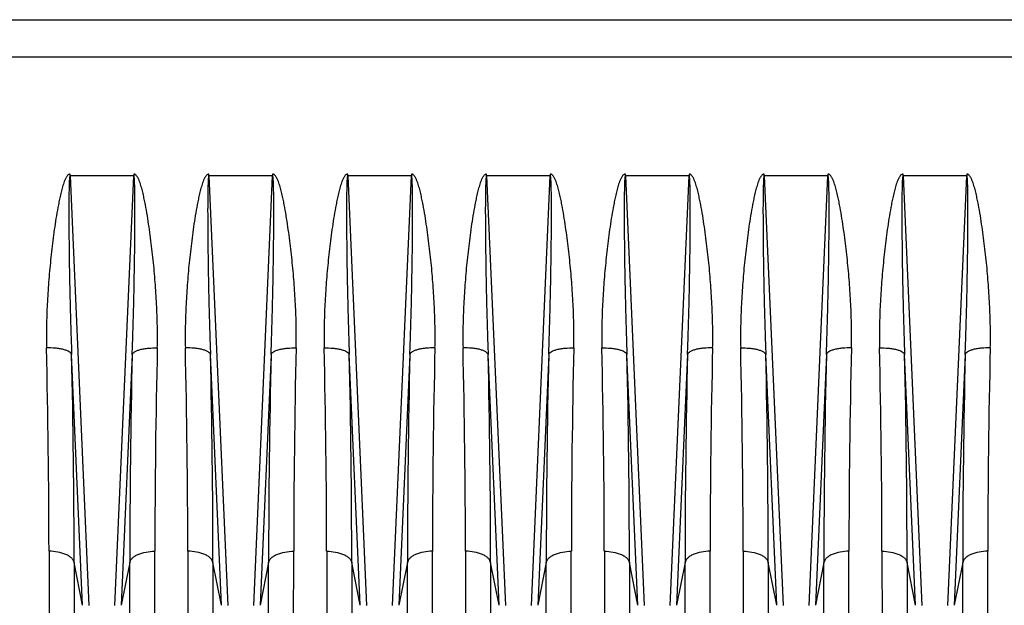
# Model space of a CAD drawing. Extents: x -1404 to 1181, y 8 to 1628.
# Tile 26 of 75: x -681 to -525, y 760 to 853. Entities that reach past the tile are written whole.
import ezdxf

# ---------------------------------------------------------------- set-up
doc = ezdxf.new("R2010")
doc.units = 0
doc.header["$LTSCALE"] = 65.395
doc.layers.add('SG48_1', color=7, linetype='CONTINUOUS')

msp = doc.modelspace()

# ---------------------------------------------------------------- linework, layer by layer
at = {"layer": 'SG48_1', "color": 6, "linetype": 'CONTINUOUS'}
msp.add_line((-774.91, 852.52), (-429.41, 852.52), dxfattribs=at)
at = {"layer": 'SG48_1', "color": 9, "linetype": 'CONTINUOUS'}
for p, q in [((-429.41, 846.59), (-717.01, 846.59)), ((-673.45, 827.76), (-670.46, 759.67)), ((-666.35, 759.67), (-663.36, 827.76)), ((-651.45, 827.76), (-648.46, 759.67)), ((-644.35, 759.67), (-641.36, 827.76)), ((-629.45, 827.76), (-626.46, 759.67)), ((-622.35, 759.67), (-619.36, 827.76)), ((-607.45, 827.76), (-604.46, 759.67)), ((-600.35, 759.67), (-597.36, 827.76)), ((-585.45, 827.76), (-582.46, 759.67)), ((-578.35, 759.67), (-575.36, 827.76)), ((-563.45, 827.76), (-560.46, 759.67)), ((-556.35, 759.67), (-553.36, 827.76)), ((-541.45, 827.76), (-538.46, 759.67)), ((-534.35, 759.67), (-531.36, 827.76)), ((-671.46, 759.69), (-673.2, 799.47)), ((-663.61, 799.47), (-665.35, 759.69)), ((-649.46, 759.69), (-651.2, 799.47)), ((-641.61, 799.47), (-643.35, 759.69)), ((-627.46, 759.69), (-629.2, 799.47)), ((-619.61, 799.47), (-621.35, 759.69)), ((-605.46, 759.69), (-607.2, 799.47)), ((-597.61, 799.47), (-599.35, 759.69)), ((-583.46, 759.69), (-585.2, 799.47)), ((-575.61, 799.47), (-577.35, 759.69)), ((-561.46, 759.69), (-563.2, 799.47)), ((-553.61, 799.47), (-555.35, 759.69)), ((-539.46, 759.69), (-541.2, 799.47)), ((-531.61, 799.47), (-533.35, 759.69)), ((-671.46, 759.69), (-672.81, 766.47)), ((-672.81, 766.47), (-672.77, 687.94)), ((-664, 766.47), (-665.35, 759.69)), ((-664.05, 687.94), (-664, 766.47)), ((-649.46, 759.69), (-650.81, 766.47)), ((-650.81, 766.47), (-650.77, 687.94)), ((-642, 766.47), (-643.35, 759.69)), ((-642.05, 687.94), (-642, 766.47)), ((-628.81, 766.47), (-628.77, 687.94)), ((-627.46, 759.69), (-628.81, 766.47)), ((-620, 766.47), (-621.35, 759.69)), ((-620.05, 687.94), (-620, 766.47)), ((-605.46, 759.69), (-606.81, 766.47)), ((-606.81, 766.47), (-606.77, 687.94)), ((-598, 766.47), (-599.35, 759.69)), ((-598.05, 687.94), (-598, 766.47)), ((-583.46, 759.69), (-584.81, 766.47)), ((-584.81, 766.47), (-584.77, 687.94)), ((-576, 766.47), (-577.35, 759.69)), ((-576.05, 687.94), (-576, 766.47)), ((-561.46, 759.69), (-562.81, 766.47)), ((-562.81, 766.47), (-562.77, 687.94)), ((-554, 766.47), (-555.35, 759.69)), ((-554.05, 687.94), (-554, 766.47)), ((-540.81, 766.47), (-540.77, 687.94)), ((-539.46, 759.69), (-540.81, 766.47)), ((-532, 766.47), (-533.35, 759.69)), ((-532.05, 687.94), (-532, 766.47))]:
    msp.add_line(p, q, dxfattribs=at)
at = {"layer": 'SG48_1', "color": 2, "linetype": 'CONTINUOUS'}
for p, q in [((-673.45, 827.76), (-673.45, 828.06)), ((-663.36, 827.76), (-673.45, 827.76)), ((-663.36, 828.06), (-663.36, 827.76)), ((-651.45, 827.76), (-651.45, 828.06)), ((-641.36, 827.76), (-651.45, 827.76)), ((-641.36, 828.06), (-641.36, 827.76)), ((-629.45, 827.76), (-629.45, 828.06)), ((-619.36, 827.76), (-629.45, 827.76)), ((-619.36, 828.06), (-619.36, 827.76)), ((-607.45, 827.76), (-607.45, 828.06)), ((-597.36, 827.76), (-607.45, 827.76)), ((-597.36, 828.06), (-597.36, 827.76)), ((-585.45, 827.76), (-585.45, 828.06)), ((-575.36, 827.76), (-585.45, 827.76)), ((-575.36, 828.06), (-575.36, 827.76)), ((-563.45, 827.76), (-563.45, 828.06)), ((-553.36, 827.76), (-563.45, 827.76)), ((-553.36, 828.06), (-553.36, 827.76)), ((-541.45, 827.76), (-541.45, 828.06)), ((-531.36, 827.76), (-541.45, 827.76)), ((-531.36, 828.06), (-531.36, 827.76)), ((-676.79, 768.26), (-676.75, 691.36)), ((-660.07, 691.36), (-660.02, 768.26)), ((-654.79, 768.26), (-654.75, 691.36)), ((-638.07, 691.36), (-638.02, 768.26)), ((-632.79, 768.26), (-632.75, 691.36)), ((-616.07, 691.36), (-616.02, 768.26)), ((-610.79, 768.26), (-610.75, 691.36)), ((-594.07, 691.36), (-594.02, 768.26)), ((-588.79, 768.26), (-588.75, 691.36)), ((-572.07, 691.36), (-572.02, 768.26)), ((-566.79, 768.26), (-566.75, 691.36)), ((-550.07, 691.36), (-550.02, 768.26)), ((-544.79, 768.26), (-544.75, 691.36)), ((-528.07, 691.36), (-528.02, 768.26))]:
    msp.add_line(p, q, dxfattribs=at)
for centre, radius, start, end in [((-2179.09, 766.18), 1502.3, 0.07912, 1.3088), ((774.74, 767), 1434.76, 178.66226, 179.94982), ((-2157.09, 766.18), 1502.3, 0.07912, 1.3088), ((796.74, 767), 1434.76, 178.66226, 179.94982), ((-2135.08, 766.18), 1502.29, 0.07912, 1.3088), ((818.73, 767), 1434.76, 178.66226, 179.94982), ((-2113.09, 766.18), 1502.3, 0.07912, 1.3088), ((840.74, 767), 1434.76, 178.66226, 179.94982), ((-2091.08, 766.18), 1502.29, 0.07912, 1.3088), ((862.73, 767), 1434.76, 178.66226, 179.94982), ((-2069.08, 766.18), 1502.29, 0.07912, 1.3088), ((884.73, 767), 1434.76, 178.66226, 179.94982), ((-2047.08, 766.18), 1502.29, 0.07912, 1.3088), ((906.73, 767), 1434.76, 178.66226, 179.94982)]:
    msp.add_arc(centre, radius, start, end, dxfattribs=at)
at = {"layer": 'SG48_1', "color": 9, "linetype": 'CONTINUOUS'}
for centre, radius, start, end in [((-2175.81, 765.19), 1503, 0.049, 1.30701), ((909.56, 764.35), 1573.56, 178.72119, 179.92279), ((-2153.81, 765.19), 1503, 0.049, 1.30701), ((931.56, 764.35), 1573.56, 178.72119, 179.92279), ((-2202.37, 764.35), 1573.56, 0.07721, 1.27881), ((883, 765.19), 1503, 178.69299, 179.951), ((-2109.81, 765.19), 1503, 0.049, 1.30701), ((975.56, 764.35), 1573.56, 178.72119, 179.92279), ((-2158.37, 764.35), 1573.56, 0.07721, 1.27881), ((927, 765.19), 1503, 178.69299, 179.951), ((-2136.37, 764.35), 1573.56, 0.07721, 1.27881), ((949, 765.19), 1503, 178.69299, 179.951), ((-2114.37, 764.35), 1573.56, 0.07721, 1.27881), ((971, 765.19), 1503, 178.69299, 179.951)]:
    msp.add_arc(centre, radius, start, end, dxfattribs=at)
at = {"layer": 'SG48_1', "color": 2, "linetype": 'CONTINUOUS'}
for points, knots in [([(-673.45, 828.06), (-673.52, 828.06), (-673.67, 828.01), (-673.84, 827.86), (-673.98, 827.68), (-674.13, 827.42), (-674.29, 827.09), (-674.45, 826.67), (-674.59, 826.24), (-674.75, 825.67), (-674.93, 824.95), (-675.13, 824.07), (-675.36, 822.91), (-675.62, 821.45), (-675.89, 819.69), (-676.13, 817.93), (-676.34, 816.18), (-676.6, 813.84), (-676.86, 810.93), (-677.09, 807.43), (-677.21, 803.96), (-677.21, 801.65), (-677.18, 800.5)], [0, 0, 0, 0, 0.007935, 0.015901, 0.023867, 0.031825, 0.04772, 0.063605, 0.07948, 0.095345, 0.12705, 0.158725, 0.190369, 0.253564, 0.316633, 0.379568, 0.442362, 0.505009, 0.629829, 0.753972, 0.877378, 1, 1, 1, 1]), ([(-659.63, 800.5), (-659.62, 801.07), (-659.6, 802.22), (-659.62, 804.53), (-659.72, 807.43), (-659.95, 810.93), (-660.21, 813.84), (-660.47, 816.18), (-660.68, 817.93), (-660.93, 819.69), (-661.2, 821.45), (-661.45, 822.91), (-661.69, 824.07), (-661.88, 824.95), (-662.06, 825.67), (-662.23, 826.24), (-662.36, 826.67), (-662.52, 827.09), (-662.68, 827.42), (-662.83, 827.68), (-662.95, 827.83), (-663.06, 827.93), (-663.15, 828), (-663.23, 828.04), (-663.31, 828.06), (-663.35, 828.06), (-663.36, 828.06)], [0, 0, 0, 0, 0.061205, 0.122614, 0.246006, 0.370134, 0.494941, 0.557581, 0.620368, 0.683296, 0.746358, 0.809545, 0.841186, 0.872857, 0.904559, 0.920422, 0.936295, 0.952178, 0.968072, 0.976029, 0.983993, 0.987985, 0.991981, 0.995991, 0.997994, 1, 1, 1, 1]), ([(-651.45, 828.06), (-651.52, 828.06), (-651.67, 828.01), (-651.84, 827.86), (-651.98, 827.68), (-652.13, 827.42), (-652.29, 827.09), (-652.45, 826.67), (-652.59, 826.24), (-652.75, 825.67), (-652.93, 824.95), (-653.13, 824.07), (-653.36, 822.91), (-653.62, 821.45), (-653.89, 819.69), (-654.13, 817.93), (-654.34, 816.18), (-654.6, 813.84), (-654.86, 810.93), (-655.09, 807.43), (-655.21, 803.96), (-655.21, 801.65), (-655.18, 800.5)], [0, 0, 0, 0, 0.007935, 0.015901, 0.023867, 0.031825, 0.04772, 0.063605, 0.07948, 0.095345, 0.12705, 0.158725, 0.190369, 0.253564, 0.316633, 0.379568, 0.442362, 0.505009, 0.629829, 0.753972, 0.877378, 1, 1, 1, 1]), ([(-637.63, 800.5), (-637.62, 801.07), (-637.6, 802.22), (-637.62, 804.53), (-637.72, 807.43), (-637.95, 810.93), (-638.21, 813.84), (-638.47, 816.18), (-638.68, 817.93), (-638.93, 819.69), (-639.2, 821.45), (-639.45, 822.91), (-639.69, 824.07), (-639.88, 824.95), (-640.06, 825.67), (-640.23, 826.24), (-640.36, 826.67), (-640.52, 827.09), (-640.68, 827.42), (-640.83, 827.68), (-640.95, 827.83), (-641.06, 827.93), (-641.15, 828), (-641.23, 828.04), (-641.31, 828.06), (-641.35, 828.06), (-641.36, 828.06)], [0, 0, 0, 0, 0.061205, 0.122614, 0.246006, 0.370134, 0.494941, 0.557581, 0.620368, 0.683296, 0.746358, 0.809545, 0.841186, 0.872857, 0.904559, 0.920422, 0.936295, 0.952178, 0.968072, 0.976029, 0.983993, 0.987985, 0.991981, 0.995991, 0.997994, 1, 1, 1, 1]), ([(-629.45, 828.06), (-629.48, 828.06), (-629.56, 828.05), (-629.7, 827.98), (-629.84, 827.86), (-629.98, 827.68), (-630.13, 827.42), (-630.29, 827.09), (-630.45, 826.67), (-630.59, 826.24), (-630.75, 825.67), (-630.93, 824.95), (-631.13, 824.07), (-631.36, 822.91), (-631.62, 821.45), (-631.89, 819.69), (-632.13, 817.93), (-632.34, 816.18), (-632.6, 813.84), (-632.86, 810.93), (-633.09, 807.43), (-633.21, 803.96), (-633.21, 801.65), (-633.18, 800.5)], [0, 0, 0, 0, 0.004004, 0.008004, 0.015968, 0.023933, 0.03189, 0.047785, 0.063668, 0.079541, 0.095406, 0.127108, 0.158781, 0.190423, 0.253614, 0.316678, 0.379608, 0.442399, 0.505042, 0.629854, 0.753988, 0.877385, 1, 1, 1, 1]), ([(-615.63, 800.5), (-615.62, 801.07), (-615.6, 802.22), (-615.62, 804.53), (-615.72, 807.43), (-615.95, 810.93), (-616.21, 813.84), (-616.47, 816.18), (-616.68, 817.93), (-616.93, 819.69), (-617.2, 821.45), (-617.45, 822.91), (-617.69, 824.07), (-617.88, 824.95), (-618.06, 825.67), (-618.23, 826.24), (-618.36, 826.67), (-618.5, 827.02), (-618.62, 827.29), (-618.72, 827.49), (-618.83, 827.68), (-618.95, 827.83), (-619.06, 827.93), (-619.15, 828), (-619.23, 828.04), (-619.31, 828.06), (-619.35, 828.06), (-619.36, 828.06)], [0, 0, 0, 0, 0.061205, 0.122613, 0.246004, 0.370132, 0.494938, 0.557577, 0.620365, 0.683292, 0.746354, 0.809541, 0.841182, 0.872853, 0.904554, 0.920418, 0.93629, 0.952173, 0.96012, 0.968073, 0.97603, 0.983994, 0.987986, 0.991981, 0.995991, 0.997994, 1, 1, 1, 1]), ([(-607.45, 828.06), (-607.52, 828.06), (-607.67, 828.01), (-607.84, 827.86), (-607.98, 827.68), (-608.13, 827.42), (-608.29, 827.09), (-608.45, 826.67), (-608.59, 826.24), (-608.75, 825.67), (-608.93, 824.95), (-609.13, 824.07), (-609.36, 822.91), (-609.62, 821.45), (-609.89, 819.69), (-610.13, 817.93), (-610.34, 816.18), (-610.6, 813.84), (-610.86, 810.93), (-611.09, 807.43), (-611.21, 803.96), (-611.21, 801.65), (-611.18, 800.5)], [0, 0, 0, 0, 0.007935, 0.015901, 0.023867, 0.031825, 0.04772, 0.063605, 0.07948, 0.095345, 0.12705, 0.158725, 0.190369, 0.253564, 0.316633, 0.379568, 0.442362, 0.505009, 0.629829, 0.753972, 0.877378, 1, 1, 1, 1]), ([(-593.63, 800.5), (-593.62, 801.07), (-593.6, 802.22), (-593.62, 804.53), (-593.72, 807.43), (-593.95, 810.93), (-594.21, 813.84), (-594.47, 816.18), (-594.68, 817.93), (-594.93, 819.69), (-595.2, 821.45), (-595.45, 822.91), (-595.69, 824.07), (-595.88, 824.95), (-596.06, 825.67), (-596.23, 826.24), (-596.36, 826.67), (-596.52, 827.09), (-596.68, 827.42), (-596.83, 827.68), (-596.95, 827.83), (-597.06, 827.93), (-597.15, 828), (-597.23, 828.04), (-597.31, 828.06), (-597.35, 828.06), (-597.36, 828.06)], [0, 0, 0, 0, 0.061205, 0.122614, 0.246006, 0.370134, 0.494941, 0.557581, 0.620368, 0.683296, 0.746358, 0.809545, 0.841186, 0.872857, 0.904559, 0.920422, 0.936295, 0.952178, 0.968072, 0.976029, 0.983993, 0.987985, 0.991981, 0.995991, 0.997994, 1, 1, 1, 1]), ([(-585.45, 828.06), (-585.48, 828.06), (-585.56, 828.05), (-585.7, 827.98), (-585.84, 827.86), (-585.98, 827.68), (-586.13, 827.42), (-586.29, 827.09), (-586.45, 826.67), (-586.59, 826.24), (-586.75, 825.67), (-586.93, 824.95), (-587.13, 824.07), (-587.36, 822.91), (-587.62, 821.45), (-587.89, 819.69), (-588.13, 817.93), (-588.34, 816.18), (-588.6, 813.84), (-588.86, 810.93), (-589.09, 807.43), (-589.21, 803.96), (-589.21, 801.65), (-589.18, 800.5)], [0, 0, 0, 0, 0.004004, 0.008004, 0.015968, 0.023933, 0.03189, 0.047785, 0.063668, 0.079541, 0.095406, 0.127108, 0.158781, 0.190423, 0.253614, 0.316678, 0.379608, 0.442399, 0.505042, 0.629854, 0.753988, 0.877385, 1, 1, 1, 1]), ([(-571.63, 800.5), (-571.62, 801.07), (-571.6, 802.22), (-571.62, 804.53), (-571.72, 807.43), (-571.95, 810.93), (-572.21, 813.84), (-572.47, 816.18), (-572.68, 817.93), (-572.93, 819.69), (-573.2, 821.45), (-573.45, 822.91), (-573.69, 824.07), (-573.88, 824.95), (-574.06, 825.67), (-574.23, 826.24), (-574.36, 826.67), (-574.5, 827.02), (-574.62, 827.29), (-574.72, 827.49), (-574.83, 827.68), (-574.95, 827.83), (-575.06, 827.93), (-575.15, 828), (-575.23, 828.04), (-575.31, 828.06), (-575.35, 828.06), (-575.36, 828.06)], [0, 0, 0, 0, 0.061205, 0.122613, 0.246004, 0.370132, 0.494938, 0.557577, 0.620365, 0.683292, 0.746354, 0.809541, 0.841182, 0.872853, 0.904554, 0.920418, 0.93629, 0.952173, 0.96012, 0.968073, 0.97603, 0.983994, 0.987986, 0.991981, 0.995991, 0.997994, 1, 1, 1, 1]), ([(-563.45, 828.06), (-563.48, 828.06), (-563.56, 828.05), (-563.7, 827.98), (-563.84, 827.86), (-563.98, 827.68), (-564.13, 827.42), (-564.29, 827.09), (-564.45, 826.67), (-564.59, 826.24), (-564.75, 825.67), (-564.93, 824.95), (-565.13, 824.07), (-565.36, 822.91), (-565.62, 821.45), (-565.89, 819.69), (-566.13, 817.93), (-566.34, 816.18), (-566.6, 813.84), (-566.86, 810.93), (-567.09, 807.43), (-567.21, 803.96), (-567.21, 801.65), (-567.18, 800.5)], [0, 0, 0, 0, 0.004004, 0.008004, 0.015968, 0.023933, 0.03189, 0.047785, 0.063668, 0.079541, 0.095406, 0.127108, 0.158781, 0.190423, 0.253614, 0.316678, 0.379608, 0.442399, 0.505042, 0.629854, 0.753988, 0.877385, 1, 1, 1, 1]), ([(-549.63, 800.5), (-549.62, 801.07), (-549.6, 802.22), (-549.62, 804.53), (-549.72, 807.43), (-549.95, 810.93), (-550.21, 813.84), (-550.47, 816.18), (-550.68, 817.93), (-550.93, 819.69), (-551.2, 821.45), (-551.45, 822.91), (-551.69, 824.07), (-551.88, 824.95), (-552.06, 825.67), (-552.23, 826.24), (-552.36, 826.67), (-552.5, 827.02), (-552.62, 827.29), (-552.72, 827.49), (-552.83, 827.68), (-552.95, 827.83), (-553.06, 827.93), (-553.15, 828), (-553.23, 828.04), (-553.31, 828.06), (-553.35, 828.06), (-553.36, 828.06)], [0, 0, 0, 0, 0.061205, 0.122613, 0.246004, 0.370132, 0.494938, 0.557577, 0.620365, 0.683292, 0.746354, 0.809541, 0.841182, 0.872853, 0.904554, 0.920418, 0.93629, 0.952173, 0.96012, 0.968073, 0.97603, 0.983994, 0.987986, 0.991981, 0.995991, 0.997994, 1, 1, 1, 1]), ([(-541.45, 828.06), (-541.48, 828.06), (-541.56, 828.05), (-541.7, 827.98), (-541.84, 827.86), (-541.98, 827.68), (-542.13, 827.42), (-542.29, 827.09), (-542.45, 826.67), (-542.59, 826.24), (-542.75, 825.67), (-542.93, 824.95), (-543.13, 824.07), (-543.36, 822.91), (-543.62, 821.45), (-543.89, 819.69), (-544.13, 817.93), (-544.34, 816.18), (-544.6, 813.84), (-544.86, 810.93), (-545.09, 807.43), (-545.21, 803.96), (-545.21, 801.65), (-545.18, 800.5)], [0, 0, 0, 0, 0.004004, 0.008004, 0.015968, 0.023933, 0.03189, 0.047785, 0.063668, 0.079541, 0.095406, 0.127108, 0.158781, 0.190423, 0.253614, 0.316678, 0.379608, 0.442399, 0.505042, 0.629854, 0.753988, 0.877385, 1, 1, 1, 1]), ([(-527.63, 800.5), (-527.62, 801.07), (-527.6, 802.22), (-527.62, 804.53), (-527.72, 807.43), (-527.95, 810.93), (-528.21, 813.84), (-528.47, 816.18), (-528.68, 817.93), (-528.93, 819.69), (-529.2, 821.45), (-529.45, 822.91), (-529.69, 824.07), (-529.88, 824.95), (-530.06, 825.67), (-530.23, 826.24), (-530.36, 826.67), (-530.5, 827.02), (-530.62, 827.29), (-530.72, 827.49), (-530.83, 827.68), (-530.95, 827.83), (-531.06, 827.93), (-531.15, 828), (-531.23, 828.04), (-531.31, 828.06), (-531.35, 828.06), (-531.36, 828.06)], [0, 0, 0, 0, 0.061205, 0.122613, 0.246004, 0.370132, 0.494938, 0.557577, 0.620365, 0.683292, 0.746354, 0.809541, 0.841182, 0.872853, 0.904554, 0.920418, 0.93629, 0.952173, 0.96012, 0.968073, 0.97603, 0.983994, 0.987986, 0.991981, 0.995991, 0.997994, 1, 1, 1, 1])]:
    msp.add_open_spline(points, degree=3, knots=knots, dxfattribs=at)
at = {"layer": 'SG48_1', "color": 9, "linetype": 'CONTINUOUS'}
for points, knots in [([(-673.45, 827.76), (-673.46, 827.76), (-673.48, 827.73), (-673.5, 827.68), (-673.51, 827.6), (-673.53, 827.48), (-673.55, 827.32), (-673.56, 827.12), (-673.58, 826.91), (-673.59, 826.63), (-673.6, 826.27), (-673.61, 825.83), (-673.62, 825.39), (-673.63, 824.95), (-673.64, 824.36), (-673.64, 823.62), (-673.65, 822.73), (-673.65, 821.83), (-673.64, 820.94), (-673.64, 820.05), (-673.63, 818.85), (-673.62, 817.36), (-673.6, 815.57), (-673.58, 813.77), (-673.55, 811.98), (-673.5, 809.59), (-673.43, 806.61), (-673.33, 803.04), (-673.25, 800.66), (-673.2, 799.47)], [0, 0, 0, 0, 0.001153, 0.003305, 0.006102, 0.009279, 0.016133, 0.023349, 0.030754, 0.038278, 0.053532, 0.068955, 0.084481, 0.100075, 0.115717, 0.147102, 0.178577, 0.210108, 0.241679, 0.273278, 0.304896, 0.368168, 0.431466, 0.494769, 0.558063, 0.621337, 0.747785, 0.874036, 1, 1, 1, 1]), ([(-663.61, 799.47), (-663.56, 800.66), (-663.48, 803.04), (-663.38, 806.61), (-663.31, 809.59), (-663.27, 811.98), (-663.24, 813.77), (-663.21, 815.57), (-663.19, 817.36), (-663.18, 818.85), (-663.17, 820.05), (-663.17, 820.94), (-663.17, 821.83), (-663.17, 822.73), (-663.17, 823.62), (-663.17, 824.36), (-663.18, 824.95), (-663.19, 825.39), (-663.2, 825.83), (-663.21, 826.27), (-663.22, 826.63), (-663.24, 826.91), (-663.25, 827.12), (-663.26, 827.32), (-663.28, 827.48), (-663.3, 827.6), (-663.32, 827.68), (-663.33, 827.73), (-663.35, 827.76), (-663.36, 827.76)], [0, 0, 0, 0, 0.125964, 0.252215, 0.378662, 0.441936, 0.50523, 0.568533, 0.63183, 0.695103, 0.726721, 0.758319, 0.78989, 0.821422, 0.852896, 0.884281, 0.899924, 0.915518, 0.931043, 0.946466, 0.96172, 0.969244, 0.976649, 0.983866, 0.99072, 0.993897, 0.996695, 0.998847, 1, 1, 1, 1]), ([(-651.45, 827.76), (-651.46, 827.76), (-651.48, 827.73), (-651.5, 827.68), (-651.51, 827.6), (-651.53, 827.48), (-651.55, 827.32), (-651.56, 827.12), (-651.58, 826.91), (-651.59, 826.63), (-651.6, 826.27), (-651.61, 825.83), (-651.62, 825.39), (-651.63, 824.95), (-651.64, 824.36), (-651.64, 823.62), (-651.65, 822.73), (-651.65, 821.83), (-651.64, 820.94), (-651.64, 820.05), (-651.63, 818.85), (-651.62, 817.36), (-651.6, 815.57), (-651.58, 813.77), (-651.55, 811.98), (-651.5, 809.59), (-651.43, 806.61), (-651.33, 803.04), (-651.25, 800.66), (-651.2, 799.47)], [0, 0, 0, 0, 0.001153, 0.003305, 0.006102, 0.009279, 0.016133, 0.023349, 0.030754, 0.038278, 0.053532, 0.068955, 0.084481, 0.100075, 0.115717, 0.147102, 0.178577, 0.210108, 0.241679, 0.273278, 0.304896, 0.368168, 0.431466, 0.494769, 0.558063, 0.621337, 0.747785, 0.874036, 1, 1, 1, 1]), ([(-641.61, 799.47), (-641.56, 800.66), (-641.48, 803.04), (-641.38, 806.61), (-641.31, 809.59), (-641.27, 811.98), (-641.24, 813.77), (-641.21, 815.57), (-641.19, 817.36), (-641.18, 818.85), (-641.17, 820.05), (-641.17, 820.94), (-641.17, 821.83), (-641.17, 822.73), (-641.17, 823.62), (-641.17, 824.36), (-641.18, 824.95), (-641.19, 825.39), (-641.2, 825.83), (-641.21, 826.27), (-641.22, 826.63), (-641.24, 826.91), (-641.25, 827.12), (-641.26, 827.32), (-641.28, 827.48), (-641.3, 827.6), (-641.32, 827.68), (-641.33, 827.73), (-641.35, 827.76), (-641.36, 827.76)], [0, 0, 0, 0, 0.125964, 0.252215, 0.378662, 0.441936, 0.50523, 0.568533, 0.63183, 0.695103, 0.726721, 0.758319, 0.78989, 0.821422, 0.852896, 0.884281, 0.899924, 0.915518, 0.931043, 0.946466, 0.96172, 0.969244, 0.976649, 0.983866, 0.99072, 0.993897, 0.996695, 0.998847, 1, 1, 1, 1]), ([(-629.45, 827.76), (-629.46, 827.76), (-629.48, 827.73), (-629.5, 827.68), (-629.51, 827.6), (-629.53, 827.48), (-629.55, 827.32), (-629.56, 827.12), (-629.58, 826.91), (-629.59, 826.63), (-629.6, 826.27), (-629.61, 825.83), (-629.62, 825.39), (-629.63, 824.95), (-629.64, 824.36), (-629.64, 823.62), (-629.65, 822.73), (-629.65, 821.83), (-629.64, 820.94), (-629.64, 820.05), (-629.63, 818.85), (-629.62, 817.36), (-629.6, 815.57), (-629.58, 813.77), (-629.55, 811.98), (-629.5, 809.59), (-629.43, 806.61), (-629.33, 803.04), (-629.25, 800.66), (-629.2, 799.47)], [0, 0, 0, 0, 0.001153, 0.003306, 0.006103, 0.009281, 0.016135, 0.023351, 0.030757, 0.038281, 0.053535, 0.068958, 0.084483, 0.100077, 0.11572, 0.147105, 0.178579, 0.210111, 0.241682, 0.27328, 0.304898, 0.368171, 0.431468, 0.494771, 0.558065, 0.621338, 0.747786, 0.874036, 1, 1, 1, 1]), ([(-619.61, 799.47), (-619.56, 800.66), (-619.48, 803.04), (-619.38, 806.61), (-619.31, 809.59), (-619.27, 811.98), (-619.24, 813.77), (-619.21, 815.57), (-619.19, 817.36), (-619.18, 818.85), (-619.17, 820.05), (-619.17, 820.94), (-619.17, 821.83), (-619.17, 822.73), (-619.17, 823.62), (-619.17, 824.36), (-619.18, 824.95), (-619.19, 825.39), (-619.2, 825.83), (-619.21, 826.27), (-619.22, 826.63), (-619.24, 826.91), (-619.25, 827.12), (-619.26, 827.32), (-619.28, 827.48), (-619.3, 827.6), (-619.32, 827.68), (-619.33, 827.73), (-619.35, 827.76), (-619.36, 827.76)], [0, 0, 0, 0, 0.125964, 0.252214, 0.378662, 0.441936, 0.505229, 0.568532, 0.63183, 0.695103, 0.726721, 0.758319, 0.78989, 0.821422, 0.852896, 0.884281, 0.899924, 0.915518, 0.931043, 0.946466, 0.961721, 0.969245, 0.97665, 0.983866, 0.99072, 0.993897, 0.996695, 0.998847, 1, 1, 1, 1]), ([(-607.45, 827.76), (-607.46, 827.76), (-607.48, 827.73), (-607.5, 827.68), (-607.51, 827.6), (-607.53, 827.48), (-607.55, 827.32), (-607.56, 827.12), (-607.58, 826.91), (-607.59, 826.63), (-607.6, 826.27), (-607.61, 825.83), (-607.62, 825.39), (-607.63, 824.95), (-607.64, 824.36), (-607.64, 823.62), (-607.65, 822.73), (-607.65, 821.83), (-607.64, 820.94), (-607.64, 820.05), (-607.63, 818.85), (-607.62, 817.36), (-607.6, 815.57), (-607.58, 813.77), (-607.55, 811.98), (-607.5, 809.59), (-607.43, 806.61), (-607.33, 803.04), (-607.25, 800.66), (-607.2, 799.47)], [0, 0, 0, 0, 0.001153, 0.003305, 0.006102, 0.009279, 0.016133, 0.023349, 0.030754, 0.038278, 0.053532, 0.068955, 0.084481, 0.100075, 0.115717, 0.147102, 0.178577, 0.210108, 0.241679, 0.273278, 0.304896, 0.368168, 0.431466, 0.494769, 0.558063, 0.621337, 0.747785, 0.874036, 1, 1, 1, 1]), ([(-597.61, 799.47), (-597.56, 800.66), (-597.48, 803.04), (-597.38, 806.61), (-597.31, 809.59), (-597.27, 811.98), (-597.24, 813.77), (-597.21, 815.57), (-597.19, 817.36), (-597.18, 818.85), (-597.17, 820.05), (-597.17, 820.94), (-597.17, 821.83), (-597.17, 822.73), (-597.17, 823.62), (-597.17, 824.36), (-597.18, 824.95), (-597.19, 825.39), (-597.2, 825.83), (-597.21, 826.27), (-597.22, 826.63), (-597.24, 826.91), (-597.25, 827.12), (-597.26, 827.32), (-597.28, 827.48), (-597.3, 827.6), (-597.32, 827.68), (-597.33, 827.73), (-597.35, 827.76), (-597.36, 827.76)], [0, 0, 0, 0, 0.125964, 0.252215, 0.378662, 0.441936, 0.50523, 0.568533, 0.63183, 0.695103, 0.726721, 0.758319, 0.78989, 0.821422, 0.852896, 0.884281, 0.899924, 0.915518, 0.931043, 0.946466, 0.96172, 0.969244, 0.976649, 0.983866, 0.99072, 0.993897, 0.996695, 0.998847, 1, 1, 1, 1]), ([(-585.45, 827.76), (-585.46, 827.76), (-585.48, 827.73), (-585.5, 827.68), (-585.51, 827.6), (-585.53, 827.48), (-585.55, 827.32), (-585.56, 827.12), (-585.58, 826.91), (-585.59, 826.63), (-585.6, 826.27), (-585.61, 825.83), (-585.62, 825.39), (-585.63, 824.95), (-585.64, 824.36), (-585.64, 823.62), (-585.65, 822.73), (-585.65, 821.83), (-585.64, 820.94), (-585.64, 820.05), (-585.63, 818.85), (-585.62, 817.36), (-585.6, 815.57), (-585.58, 813.77), (-585.55, 811.98), (-585.5, 809.59), (-585.43, 806.61), (-585.33, 803.04), (-585.25, 800.66), (-585.2, 799.47)], [0, 0, 0, 0, 0.001153, 0.003306, 0.006103, 0.009281, 0.016135, 0.023351, 0.030757, 0.038281, 0.053535, 0.068958, 0.084483, 0.100077, 0.11572, 0.147105, 0.178579, 0.210111, 0.241682, 0.27328, 0.304898, 0.368171, 0.431468, 0.494771, 0.558065, 0.621338, 0.747786, 0.874036, 1, 1, 1, 1]), ([(-575.61, 799.47), (-575.56, 800.66), (-575.48, 803.04), (-575.38, 806.61), (-575.31, 809.59), (-575.27, 811.98), (-575.24, 813.77), (-575.21, 815.57), (-575.19, 817.36), (-575.18, 818.85), (-575.17, 820.05), (-575.17, 820.94), (-575.17, 821.83), (-575.17, 822.73), (-575.17, 823.62), (-575.17, 824.36), (-575.18, 824.95), (-575.19, 825.39), (-575.2, 825.83), (-575.21, 826.27), (-575.22, 826.63), (-575.24, 826.91), (-575.25, 827.12), (-575.26, 827.32), (-575.28, 827.48), (-575.3, 827.6), (-575.32, 827.68), (-575.33, 827.73), (-575.35, 827.76), (-575.36, 827.76)], [0, 0, 0, 0, 0.125964, 0.252214, 0.378662, 0.441936, 0.505229, 0.568532, 0.63183, 0.695103, 0.726721, 0.758319, 0.78989, 0.821422, 0.852896, 0.884281, 0.899924, 0.915518, 0.931043, 0.946466, 0.961721, 0.969245, 0.97665, 0.983866, 0.99072, 0.993897, 0.996695, 0.998847, 1, 1, 1, 1]), ([(-563.45, 827.76), (-563.46, 827.76), (-563.48, 827.73), (-563.5, 827.68), (-563.51, 827.6), (-563.53, 827.48), (-563.55, 827.32), (-563.56, 827.12), (-563.58, 826.91), (-563.59, 826.63), (-563.6, 826.27), (-563.61, 825.83), (-563.62, 825.39), (-563.63, 824.95), (-563.64, 824.36), (-563.64, 823.62), (-563.65, 822.73), (-563.65, 821.83), (-563.64, 820.94), (-563.64, 820.05), (-563.63, 818.85), (-563.62, 817.36), (-563.6, 815.57), (-563.58, 813.77), (-563.55, 811.98), (-563.5, 809.59), (-563.43, 806.61), (-563.33, 803.04), (-563.25, 800.66), (-563.2, 799.47)], [0, 0, 0, 0, 0.001153, 0.003306, 0.006103, 0.009281, 0.016135, 0.023351, 0.030757, 0.038281, 0.053535, 0.068958, 0.084483, 0.100077, 0.11572, 0.147105, 0.178579, 0.210111, 0.241682, 0.27328, 0.304898, 0.368171, 0.431468, 0.494771, 0.558065, 0.621338, 0.747786, 0.874036, 1, 1, 1, 1]), ([(-553.61, 799.47), (-553.56, 800.66), (-553.48, 803.04), (-553.38, 806.61), (-553.31, 809.59), (-553.27, 811.98), (-553.24, 813.77), (-553.21, 815.57), (-553.19, 817.36), (-553.18, 818.85), (-553.17, 820.05), (-553.17, 820.94), (-553.17, 821.83), (-553.17, 822.73), (-553.17, 823.62), (-553.17, 824.36), (-553.18, 824.95), (-553.19, 825.39), (-553.2, 825.83), (-553.21, 826.27), (-553.22, 826.63), (-553.24, 826.91), (-553.25, 827.12), (-553.26, 827.32), (-553.28, 827.48), (-553.3, 827.6), (-553.32, 827.68), (-553.33, 827.73), (-553.35, 827.76), (-553.36, 827.76)], [0, 0, 0, 0, 0.125964, 0.252214, 0.378662, 0.441936, 0.505229, 0.568532, 0.63183, 0.695103, 0.726721, 0.758319, 0.78989, 0.821422, 0.852896, 0.884281, 0.899924, 0.915518, 0.931043, 0.946466, 0.961721, 0.969245, 0.97665, 0.983866, 0.99072, 0.993897, 0.996695, 0.998847, 1, 1, 1, 1]), ([(-541.45, 827.76), (-541.46, 827.76), (-541.48, 827.73), (-541.5, 827.68), (-541.51, 827.6), (-541.53, 827.48), (-541.55, 827.32), (-541.56, 827.12), (-541.58, 826.91), (-541.59, 826.63), (-541.6, 826.27), (-541.61, 825.83), (-541.62, 825.39), (-541.63, 824.95), (-541.64, 824.36), (-541.64, 823.62), (-541.65, 822.73), (-541.65, 821.83), (-541.64, 820.94), (-541.64, 820.05), (-541.63, 818.85), (-541.62, 817.36), (-541.6, 815.57), (-541.58, 813.77), (-541.55, 811.98), (-541.5, 809.59), (-541.43, 806.61), (-541.33, 803.04), (-541.25, 800.66), (-541.2, 799.47)], [0, 0, 0, 0, 0.001153, 0.003306, 0.006103, 0.009281, 0.016135, 0.023351, 0.030757, 0.038281, 0.053535, 0.068958, 0.084483, 0.100077, 0.11572, 0.147105, 0.178579, 0.210111, 0.241682, 0.27328, 0.304898, 0.368171, 0.431468, 0.494771, 0.558065, 0.621338, 0.747786, 0.874036, 1, 1, 1, 1]), ([(-531.61, 799.47), (-531.56, 800.66), (-531.48, 803.04), (-531.38, 806.61), (-531.31, 809.59), (-531.27, 811.98), (-531.24, 813.77), (-531.21, 815.57), (-531.19, 817.36), (-531.18, 818.85), (-531.17, 820.05), (-531.17, 820.94), (-531.17, 821.83), (-531.17, 822.73), (-531.17, 823.62), (-531.17, 824.36), (-531.18, 824.95), (-531.19, 825.39), (-531.2, 825.83), (-531.21, 826.27), (-531.22, 826.63), (-531.24, 826.91), (-531.25, 827.12), (-531.26, 827.32), (-531.28, 827.48), (-531.3, 827.6), (-531.32, 827.68), (-531.33, 827.73), (-531.35, 827.76), (-531.36, 827.76)], [0, 0, 0, 0, 0.125964, 0.252214, 0.378662, 0.441936, 0.505229, 0.568532, 0.63183, 0.695103, 0.726721, 0.758319, 0.78989, 0.821422, 0.852896, 0.884281, 0.899924, 0.915518, 0.931043, 0.946466, 0.961721, 0.969245, 0.97665, 0.983866, 0.99072, 0.993897, 0.996695, 0.998847, 1, 1, 1, 1]), ([(-673.2, 799.47), (-673.23, 799.55), (-673.34, 799.71), (-673.61, 799.91), (-674.01, 800.09), (-674.52, 800.25), (-675.13, 800.37), (-676.02, 800.48), (-676.72, 800.5), (-677.18, 800.5)], [0, 0, 0, 0, 0.056839, 0.133833, 0.236269, 0.363708, 0.511619, 0.672612, 1, 1, 1, 1]), ([(-663.61, 799.47), (-663.59, 799.55), (-663.48, 799.71), (-663.2, 799.91), (-662.81, 800.09), (-662.3, 800.25), (-661.69, 800.37), (-660.79, 800.48), (-660.1, 800.5), (-659.63, 800.5)], [0, 0, 0, 0, 0.056637, 0.133361, 0.235505, 0.362726, 0.510584, 0.671735, 1, 1, 1, 1]), ([(-651.2, 799.47), (-651.23, 799.55), (-651.34, 799.71), (-651.61, 799.91), (-652.01, 800.09), (-652.52, 800.25), (-653.13, 800.37), (-654.02, 800.48), (-654.72, 800.5), (-655.18, 800.5)], [0, 0, 0, 0, 0.056839, 0.133833, 0.236269, 0.363708, 0.511619, 0.672612, 1, 1, 1, 1]), ([(-641.61, 799.47), (-641.59, 799.55), (-641.48, 799.71), (-641.2, 799.91), (-640.81, 800.09), (-640.3, 800.25), (-639.69, 800.37), (-638.79, 800.48), (-638.1, 800.5), (-637.63, 800.5)], [0, 0, 0, 0, 0.056637, 0.133361, 0.235505, 0.362726, 0.510584, 0.671735, 1, 1, 1, 1]), ([(-633.18, 800.5), (-632.72, 800.5), (-632.02, 800.48), (-631.13, 800.37), (-630.52, 800.25), (-630.01, 800.09), (-629.61, 799.91), (-629.34, 799.71), (-629.23, 799.55), (-629.2, 799.47)], [0, 0, 0, 0, 0.327388, 0.48838, 0.636292, 0.763731, 0.866167, 0.943161, 1, 1, 1, 1]), ([(-615.63, 800.5), (-616.09, 800.5), (-616.79, 800.48), (-617.68, 800.37), (-618.29, 800.25), (-618.81, 800.09), (-619.2, 799.91), (-619.47, 799.71), (-619.59, 799.55), (-619.61, 799.47)], [0, 0, 0, 0, 0.327388, 0.488381, 0.636292, 0.763731, 0.866167, 0.943161, 1, 1, 1, 1]), ([(-607.2, 799.47), (-607.23, 799.55), (-607.34, 799.71), (-607.61, 799.91), (-608.01, 800.09), (-608.52, 800.25), (-609.13, 800.37), (-610.02, 800.48), (-610.72, 800.5), (-611.18, 800.5)], [0, 0, 0, 0, 0.056839, 0.133833, 0.236269, 0.363708, 0.511619, 0.672612, 1, 1, 1, 1]), ([(-597.61, 799.47), (-597.59, 799.55), (-597.48, 799.71), (-597.2, 799.91), (-596.81, 800.09), (-596.3, 800.25), (-595.69, 800.37), (-594.79, 800.48), (-594.1, 800.5), (-593.63, 800.5)], [0, 0, 0, 0, 0.056637, 0.133361, 0.235505, 0.362726, 0.510584, 0.671735, 1, 1, 1, 1]), ([(-589.18, 800.5), (-588.72, 800.5), (-588.02, 800.48), (-587.13, 800.37), (-586.52, 800.25), (-586.01, 800.09), (-585.61, 799.91), (-585.34, 799.71), (-585.23, 799.55), (-585.2, 799.47)], [0, 0, 0, 0, 0.327388, 0.48838, 0.636292, 0.763731, 0.866167, 0.943161, 1, 1, 1, 1]), ([(-571.63, 800.5), (-572.09, 800.5), (-572.79, 800.48), (-573.68, 800.37), (-574.29, 800.25), (-574.81, 800.09), (-575.2, 799.91), (-575.47, 799.71), (-575.59, 799.55), (-575.61, 799.47)], [0, 0, 0, 0, 0.327388, 0.488381, 0.636292, 0.763731, 0.866167, 0.943161, 1, 1, 1, 1]), ([(-567.18, 800.5), (-566.72, 800.5), (-566.02, 800.48), (-565.13, 800.37), (-564.52, 800.25), (-564.01, 800.09), (-563.61, 799.91), (-563.34, 799.71), (-563.23, 799.55), (-563.2, 799.47)], [0, 0, 0, 0, 0.327388, 0.48838, 0.636292, 0.763731, 0.866167, 0.943161, 1, 1, 1, 1]), ([(-549.63, 800.5), (-550.09, 800.5), (-550.79, 800.48), (-551.68, 800.37), (-552.29, 800.25), (-552.81, 800.09), (-553.2, 799.91), (-553.47, 799.71), (-553.59, 799.55), (-553.61, 799.47)], [0, 0, 0, 0, 0.327388, 0.488381, 0.636292, 0.763731, 0.866167, 0.943161, 1, 1, 1, 1]), ([(-545.18, 800.5), (-544.72, 800.5), (-544.02, 800.48), (-543.13, 800.37), (-542.52, 800.25), (-542.01, 800.09), (-541.61, 799.91), (-541.34, 799.71), (-541.23, 799.55), (-541.2, 799.47)], [0, 0, 0, 0, 0.327388, 0.48838, 0.636292, 0.763731, 0.866167, 0.943161, 1, 1, 1, 1]), ([(-527.63, 800.5), (-528.09, 800.5), (-528.79, 800.48), (-529.68, 800.37), (-530.29, 800.25), (-530.81, 800.09), (-531.2, 799.91), (-531.47, 799.71), (-531.59, 799.55), (-531.61, 799.47)], [0, 0, 0, 0, 0.327388, 0.488381, 0.636292, 0.763731, 0.866167, 0.943161, 1, 1, 1, 1]), ([(-672.81, 766.47), (-672.83, 766.59), (-672.93, 766.84), (-673.2, 767.18), (-673.6, 767.49), (-674.33, 767.88), (-675.41, 768.18), (-676.33, 768.26), (-676.79, 768.26)], [0, 0, 0, 0, 0.077907, 0.169575, 0.278927, 0.406096, 0.698244, 1, 1, 1, 1]), ([(-664, 766.47), (-663.98, 766.59), (-663.88, 766.84), (-663.61, 767.18), (-663.21, 767.49), (-662.48, 767.88), (-661.4, 768.18), (-660.49, 768.26), (-660.02, 768.26)], [0, 0, 0, 0, 0.077939, 0.169639, 0.279022, 0.406212, 0.698342, 1, 1, 1, 1]), ([(-650.81, 766.47), (-650.83, 766.59), (-650.93, 766.84), (-651.2, 767.18), (-651.6, 767.49), (-652.33, 767.88), (-653.41, 768.18), (-654.33, 768.26), (-654.79, 768.26)], [0, 0, 0, 0, 0.077907, 0.169575, 0.278927, 0.406096, 0.698244, 1, 1, 1, 1]), ([(-642, 766.47), (-641.98, 766.59), (-641.88, 766.84), (-641.61, 767.18), (-641.21, 767.49), (-640.48, 767.88), (-639.4, 768.18), (-638.49, 768.26), (-638.02, 768.26)], [0, 0, 0, 0, 0.077939, 0.169639, 0.279022, 0.406212, 0.698342, 1, 1, 1, 1]), ([(-632.79, 768.26), (-632.33, 768.26), (-631.41, 768.18), (-630.33, 767.88), (-629.6, 767.49), (-629.2, 767.18), (-628.93, 766.84), (-628.83, 766.59), (-628.81, 766.47)], [0, 0, 0, 0, 0.301658, 0.593788, 0.720978, 0.830361, 0.922061, 1, 1, 1, 1]), ([(-616.02, 768.26), (-616.49, 768.26), (-617.4, 768.18), (-618.48, 767.88), (-619.21, 767.49), (-619.61, 767.18), (-619.88, 766.84), (-619.98, 766.59), (-620, 766.47)], [0, 0, 0, 0, 0.301757, 0.593904, 0.721074, 0.830425, 0.922093, 1, 1, 1, 1]), ([(-606.81, 766.47), (-606.83, 766.59), (-606.93, 766.84), (-607.2, 767.18), (-607.6, 767.49), (-608.33, 767.88), (-609.41, 768.18), (-610.33, 768.26), (-610.79, 768.26)], [0, 0, 0, 0, 0.077907, 0.169575, 0.278927, 0.406096, 0.698244, 1, 1, 1, 1]), ([(-598, 766.47), (-597.98, 766.59), (-597.88, 766.84), (-597.61, 767.18), (-597.21, 767.49), (-596.48, 767.88), (-595.4, 768.18), (-594.49, 768.26), (-594.02, 768.26)], [0, 0, 0, 0, 0.077939, 0.169639, 0.279022, 0.406212, 0.698342, 1, 1, 1, 1]), ([(-588.79, 768.26), (-588.33, 768.26), (-587.41, 768.18), (-586.33, 767.88), (-585.6, 767.49), (-585.2, 767.18), (-584.93, 766.84), (-584.83, 766.59), (-584.81, 766.47)], [0, 0, 0, 0, 0.301658, 0.593788, 0.720978, 0.830361, 0.922061, 1, 1, 1, 1]), ([(-572.02, 768.26), (-572.49, 768.26), (-573.4, 768.18), (-574.48, 767.88), (-575.21, 767.49), (-575.61, 767.18), (-575.88, 766.84), (-575.98, 766.59), (-576, 766.47)], [0, 0, 0, 0, 0.301757, 0.593904, 0.721074, 0.830425, 0.922093, 1, 1, 1, 1]), ([(-566.79, 768.26), (-566.33, 768.26), (-565.41, 768.18), (-564.33, 767.88), (-563.6, 767.49), (-563.2, 767.18), (-562.93, 766.84), (-562.83, 766.59), (-562.81, 766.47)], [0, 0, 0, 0, 0.301658, 0.593788, 0.720978, 0.830361, 0.922061, 1, 1, 1, 1]), ([(-550.02, 768.26), (-550.49, 768.26), (-551.4, 768.18), (-552.48, 767.88), (-553.21, 767.49), (-553.61, 767.18), (-553.88, 766.84), (-553.98, 766.59), (-554, 766.47)], [0, 0, 0, 0, 0.301757, 0.593904, 0.721074, 0.830425, 0.922093, 1, 1, 1, 1]), ([(-544.79, 768.26), (-544.33, 768.26), (-543.41, 768.18), (-542.33, 767.88), (-541.6, 767.49), (-541.2, 767.18), (-540.93, 766.84), (-540.83, 766.59), (-540.81, 766.47)], [0, 0, 0, 0, 0.301658, 0.593788, 0.720978, 0.830361, 0.922061, 1, 1, 1, 1]), ([(-528.02, 768.26), (-528.49, 768.26), (-529.4, 768.18), (-530.48, 767.88), (-531.21, 767.49), (-531.61, 767.18), (-531.88, 766.84), (-531.98, 766.59), (-532, 766.47)], [0, 0, 0, 0, 0.301757, 0.593904, 0.721074, 0.830425, 0.922093, 1, 1, 1, 1])]:
    msp.add_open_spline(points, degree=3, knots=knots, dxfattribs=at)

doc.saveas('drawing.dxf')
